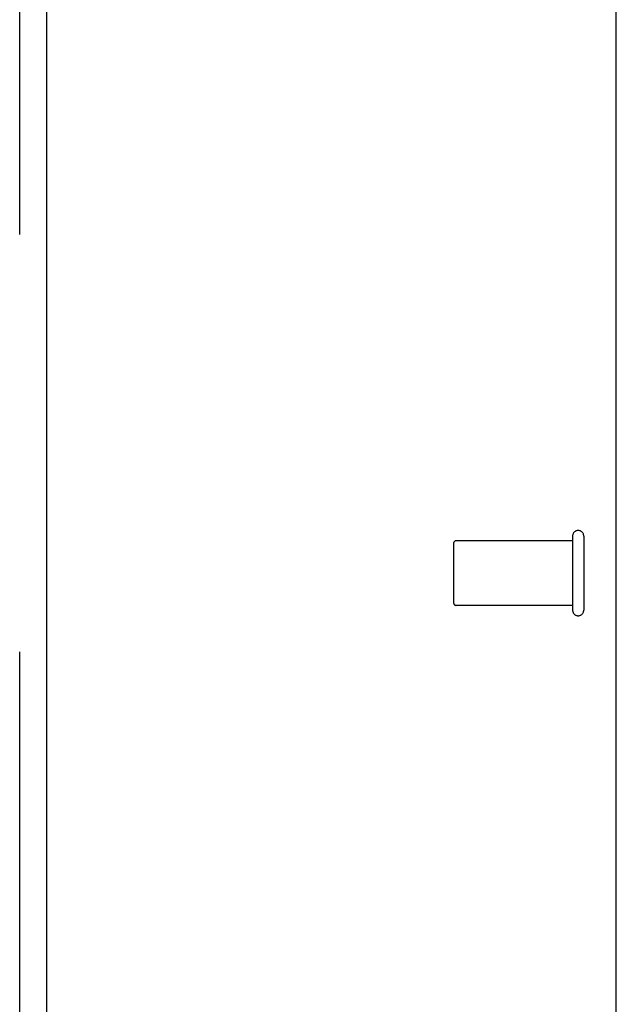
# Model space of a CAD drawing. Header units: inches. Extents: x 0 to 291, y 0 to 188.
# Tile 83 of 113: x 117.29 to 119.58, y 91.38 to 95.16. Entities that reach past the tile are written whole.
import ezdxf

# ---------------------------------------------------------------- set-up
doc = ezdxf.new("R2010")
doc.units = ezdxf.units.IN
doc.header["$LTSCALE"] = 16.018896
doc.header["$MEASUREMENT"] = 0
doc.linetypes.add('HIDDEN', pattern=[0.2, 0.1, -0.1])
doc.layers.get('0').update_dxf_attribs({"linetype": 'CONTINUOUS'})
doc.layers.add('DEFAULT_2', color=8, linetype='HIDDEN')
doc.layers.add('RIGHT_OR_MAIN_DOOR_ASSEMBLY', color=7, linetype='CONTINUOUS')

msp = doc.modelspace()

# ---------------------------------------------------------------- linework, layer by layer
at = {"color": 7, "linetype": 'Continuous'}
msp.add_line((119.5814, 49.1617), (119.5814, 103.6297), dxfattribs=at)
at = {"layer": 'DEFAULT_2', "color": 8, "linetype": 'HIDDEN'}
for p, q in [((119.4134, 93.1607), (118.9664, 93.1607)), ((119.4134, 93.1787), (119.4134, 92.8947)), ((119.4564, 93.1787), (119.4564, 92.8947)), ((118.9564, 93.1507), (118.9564, 92.9227)), ((119.4134, 92.9127), (118.9664, 92.9127))]:
    msp.add_line(p, q, dxfattribs=at)
for centre, radius, start, end in [((119.4349, 93.1787), 0.0215, 0, 180), ((118.9664, 93.1507), 0.01, 90, 180), ((118.9664, 92.9227), 0.01, 180, 270), ((119.4349, 92.8947), 0.0215, 180, 360)]:
    msp.add_arc(centre, radius, start, end, dxfattribs=at)
at = {"layer": 'RIGHT_OR_MAIN_DOOR_ASSEMBLY', "color": 8, "linetype": 'HIDDEN'}
msp.add_line((117.2899, 55.8907), (117.2899, 130.1827), dxfattribs=at)
at = {"layer": 'RIGHT_OR_MAIN_DOOR_ASSEMBLY', "color": 3, "linetype": 'Continuous'}
msp.add_line((117.3939, 55.8907), (117.3939, 130.1827), dxfattribs=at)

doc.saveas('drawing.dxf')
